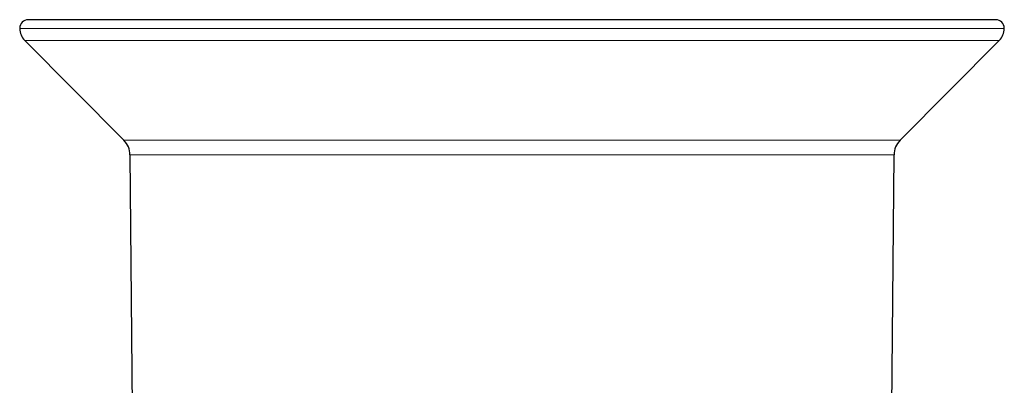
# Model space of a CAD drawing. Header units: millimetres. Extents: x 8 to 869, y 12 to 834.
# Tile 19 of 217: x 326 to 383, y 440 to 461. Entities that reach past the tile are written whole.
import ezdxf

# ---------------------------------------------------------------- set-up
doc = ezdxf.new("R2010")
doc.units = ezdxf.units.MM

msp = doc.modelspace()

# ---------------------------------------------------------------- linework, layer by layer
at = {"color": 7, "linetype": 'Continuous', "lineweight": 30}
for p, q in [((354.291, 460.894), (326.447, 460.894)), ((382.135, 460.894), (354.291, 460.894)), ((326.237, 459.69), (331.947, 453.941)), ((376.635, 453.941), (382.345, 459.69)), ((332.295, 453.106), (332.621, 415.735)), ((375.961, 415.735), (376.287, 453.106))]:
    msp.add_line(p, q, dxfattribs=at)
at = {"color": 252, "linetype": 'Continuous', "lineweight": 0}
for p, q in [((354.291, 460.394), (325.947, 460.394)), ((382.635, 460.394), (354.291, 460.394)), ((354.291, 459.69), (326.237, 459.69)), ((382.345, 459.69), (354.291, 459.69)), ((331.947, 453.941), (376.635, 453.941)), ((376.287, 453.106), (332.295, 453.106))]:
    msp.add_line(p, q, dxfattribs=at)
at = {"color": 7, "linetype": 'Continuous', "lineweight": 30}
for centre, radius, start, end in [((326.447, 460.394), 0.5, 90, 180), ((382.135, 460.394), 0.5, 360, 90), ((326.947, 460.394), 1, 180, 224.8031), ((381.635, 460.394), 1, 315.1969, 360), ((331.095, 453.095), 1.2, 0.5, 44.8031), ((377.487, 453.095), 1.2, 135.1969, 179.5)]:
    msp.add_arc(centre, radius, start, end, dxfattribs=at)

doc.saveas('drawing.dxf')
